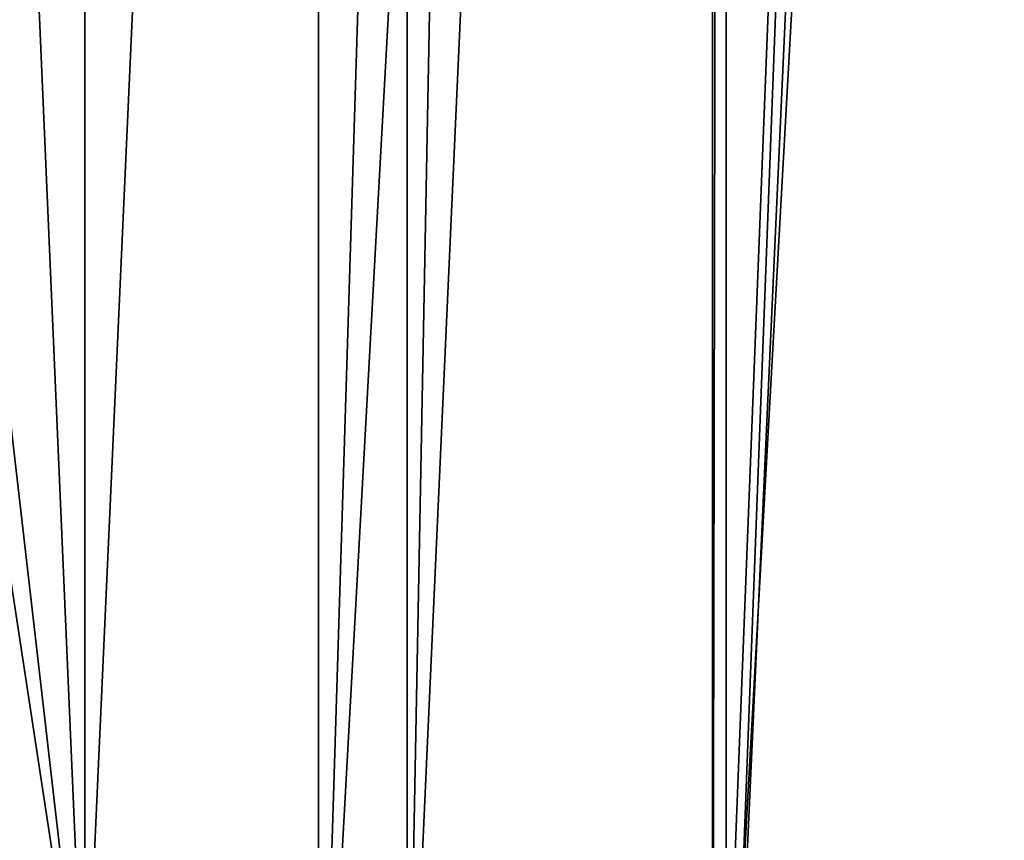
# Model space of a CAD drawing. Extents: x -0.191 to 0.191, y -0.114 to 0.126.
# Tile 63 of 74: x 0.089 to 0.106, y -0.046 to -0.031. Entities that reach past the tile are written whole.
import ezdxf

# ---------------------------------------------------------------- set-up
doc = ezdxf.new("R2010")
doc.units = 0
doc.layers.add('Centauri.Fighter.Body', color=7, linetype='CONTINUOUS')

msp = doc.modelspace()

# ---------------------------------------------------------------- linework, layer by layer
at = {"layer": 'Centauri.Fighter.Body'}
for points in [[(0.084222, 0.083015, 0.029656), (0.089974, 0.079753, 0.027518), (0.089974, -0.049971, 0.027518)], [(0.084222, 0.083015, 0.029656), (0.089974, -0.049971, 0.027518), (0.087623, -0.029621, 0.028392)], [(0.087085, -0.051137, 0.011352), (0.089928, 0.079782, 0.010452), (0.087085, 0.081393, 0.011352)], [(0.087085, -0.051137, 0.011352), (0.087085, 0.081393, 0.011352), (0.089928, 0.079782, 0.010452)], [(0.087085, -0.051137, 0.011352), (0.089928, 0.079782, 0.010452), (0.087085, 0.081393, 0.011352)], [(0.087085, -0.051137, 0.011352), (0.094105, 0.077119, 0.009129), (0.089928, 0.079782, 0.010452)], [(0.087085, -0.051137, 0.011352), (0.089928, 0.079782, 0.010452), (0.094105, 0.077119, 0.009129)], [(0.087085, -0.051137, 0.011352), (0.094105, 0.077119, 0.009129), (0.089928, 0.079782, 0.010452)], [(0.089974, -0.049971, 0.027518), (0.089974, 0.079753, 0.027518), (0.095671, 0.07612, 0.02524)], [(0.087085, -0.051137, 0.011352), (0.094105, -0.053769, 0.009129), (0.094105, 0.077119, 0.009129)], [(0.087085, -0.051137, 0.011352), (0.094105, 0.077119, 0.009129), (0.094105, -0.053769, 0.009129)], [(0.087085, -0.051137, 0.011352), (0.094105, -0.053769, 0.009129), (0.094105, 0.077119, 0.009129)], [(0.094105, -0.053769, 0.009129), (0.098075, 0.074587, 0.007763), (0.094105, 0.077119, 0.009129)], [(0.094105, -0.053769, 0.009129), (0.094105, 0.077119, 0.009129), (0.098075, 0.074587, 0.007763)], [(0.094105, -0.053769, 0.009129), (0.098075, 0.074587, 0.007763), (0.094105, 0.077119, 0.009129)], [(0.089974, -0.049971, 0.027518), (0.095671, 0.07612, 0.02524), (0.095671, -0.05217, 0.02524)], [(0.095671, -0.05217, 0.02524), (0.095671, 0.07612, 0.02524), (0.098075, 0.074587, 0.024209)], [(0.094105, -0.053769, 0.009129), (0.101067, 0.072455, 0.006733), (0.098075, 0.074587, 0.007763)], [(0.094105, -0.053769, 0.009129), (0.098075, 0.074587, 0.007763), (0.101067, 0.072455, 0.006733)], [(0.094105, -0.053769, 0.009129), (0.101067, 0.072455, 0.006733), (0.098075, 0.074587, 0.007763)], [(0.095671, -0.05217, 0.02524), (0.098075, 0.074587, 0.024209), (0.10131, 0.072281, 0.022823)], [(0.094105, -0.053769, 0.009129), (0.101067, -0.056404, 0.006733), (0.101067, 0.072455, 0.006733)], [(0.094105, -0.053769, 0.009129), (0.101067, 0.072455, 0.006733), (0.101067, -0.056404, 0.006733)], [(0.094105, -0.053769, 0.009129), (0.101067, -0.056404, 0.006733), (0.101067, 0.072455, 0.006733)], [(0.101067, -0.056404, 0.006733), (0.105986, 0.068948, 0.004905), (0.101067, 0.072455, 0.006733)], [(0.101067, -0.056404, 0.006733), (0.101067, 0.072455, 0.006733), (0.105986, 0.068948, 0.004905)], [(0.101067, -0.056404, 0.006733), (0.105986, 0.068948, 0.004905), (0.101067, 0.072455, 0.006733)], [(0.10131, 0.072281, 0.022823), (0.101067, -0.054272, 0.022927), (0.095671, -0.05217, 0.02524)], [(0.10131, 0.072281, 0.022823), (0.10131, -0.054381, 0.022823), (0.101067, -0.054272, 0.022927)], [(0.10131, -0.054381, 0.022823), (0.10131, 0.072281, 0.022823), (0.105986, 0.068948, 0.020681)], [(0.101067, -0.056404, 0.006733), (0.107969, 0.067377, 0.004168), (0.105986, 0.068948, 0.004905)], [(0.101067, -0.056404, 0.006733), (0.105986, 0.068948, 0.004905), (0.107969, 0.067377, 0.004168)], [(0.101067, -0.056404, 0.006733), (0.107969, 0.067377, 0.004168), (0.105986, 0.068948, 0.004905)], [(0.10131, -0.054381, 0.022823), (0.105986, 0.068948, 0.020681), (0.106889, 0.068233, 0.020267)], [(0.10131, -0.054381, 0.022823), (0.106889, 0.068233, 0.020267), (0.106889, -0.056887, 0.020267)], [(0.101067, -0.056404, 0.006733), (0.107969, -0.059427, 0.004168), (0.107969, 0.067377, 0.004168)], [(0.101067, -0.056404, 0.006733), (0.107969, 0.067377, 0.004168), (0.107969, -0.059427, 0.004168)], [(0.101067, -0.056404, 0.006733), (0.107969, -0.059427, 0.004168), (0.107969, 0.067377, 0.004168)], [(0.089974, -0.049971, 0.027518), (0.088185, -0.038255, 0.028183), (0.087623, -0.029621, 0.028392)], [(0.089974, -0.049971, 0.027518), (0.088375, -0.047989, 0.028113), (0.088185, -0.038255, 0.028183)]]:
    msp.add_3dface(points, dxfattribs=at)

doc.saveas('drawing.dxf')
